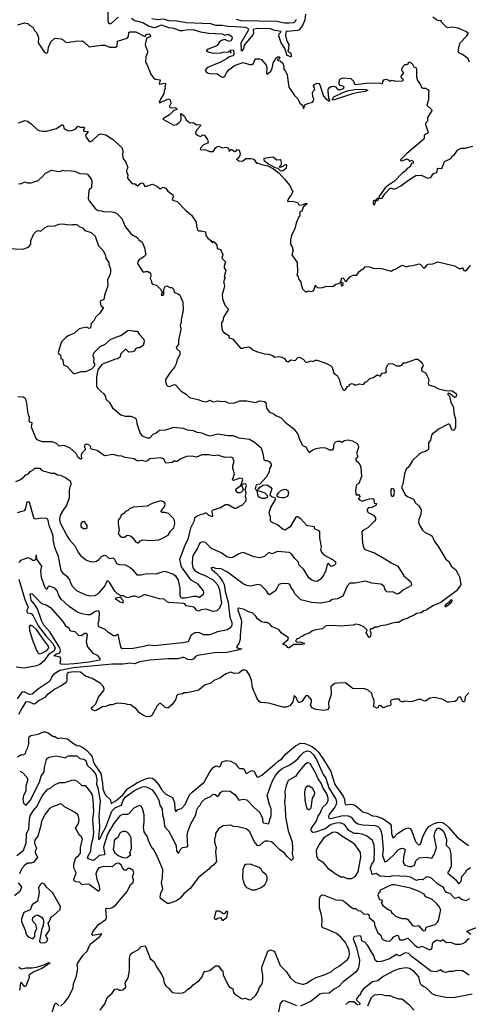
# Model space of a CAD drawing. Extents: x 1468344 to 1613994, y 525695 to 643861.
# Tile 16 of 256: x 1503945 to 1509042, y 570002 to 581197. Entities that reach past the tile are written whole.
import ezdxf

# ---------------------------------------------------------------- set-up
doc = ezdxf.new("R2010")
doc.units = 0

msp = doc.modelspace()

# ---------------------------------------------------------------- linework, layer by layer
at = {"layer": '0CON10XD'}
for points in [[(1504946, 581304), (1504948, 581185), (1504955, 581161), (1504965, 581154), (1504985, 581156), (1505063, 581225)], [(1507192, 581262), (1507184, 581195), (1507160, 581130), (1507119, 581081), (1507105, 581075), (1506985, 581065), (1506975, 581063), (1506970, 581055), (1506966, 581016), (1506982, 580952), (1507002, 580915), (1507000, 580865), (1506991, 580841), (1507024, 580815), (1507030, 580785), (1507030, 580775), (1507025, 580774), (1506985, 580790), (1506958, 580868), (1506915, 580934), (1506889, 581015), (1506893, 581037), (1506912, 581055), (1506914, 581065), (1506845, 581076), (1506795, 581093), (1506645, 581096), (1506597, 581085), (1506602, 581045), (1506595, 581025), (1506495, 580908), (1506488, 580865), (1506465, 580839), (1506463, 580935), (1506550, 581085), (1506545, 581095), (1506515, 581109), (1506395, 581116)], [(1503925, 581138), (1504000, 581160), (1504037, 581155), (1504061, 581131), (1504095, 581113), (1504114, 581075), (1504135, 581052), (1504158, 580995), (1504156, 580935), (1504223, 580833), (1504245, 580816), (1504263, 580825), (1504274, 580885), (1504298, 580945), (1504345, 580986), (1504415, 580981), (1504443, 580965), (1504458, 580948), (1504485, 580937), (1504602, 580958), (1504635, 580953), (1504655, 580958), (1504675, 580947), (1504735, 580889), (1504875, 580909), (1504916, 580906), (1504965, 580886), (1505034, 580886), (1505052, 580898), (1505057, 580953), (1505165, 580986), (1505181, 581005), (1505185, 581050), (1505195, 581059), (1505265, 581059), (1505365, 581008), (1505388, 581032), (1505415, 581036), (1505429, 581025), (1505431, 581015), (1505425, 581001), (1505398, 580992), (1505387, 580983), (1505371, 580915), (1505374, 580895), (1505399, 580845), (1505397, 580823), (1505377, 580775), (1505374, 580716), (1505391, 580691), (1505435, 580579), (1505465, 580538), (1505485, 580520), (1505540, 580515), (1505528, 580465), (1505595, 580476), (1505604, 580465), (1505593, 580443), (1505598, 580415), (1505587, 580385), (1505584, 580355), (1505543, 580295), (1505530, 580255), (1505545, 580257), (1505615, 580291), (1505635, 580296), (1505650, 580290), (1505659, 580275), (1505663, 580245), (1505648, 580215), (1505649, 580199), (1505655, 580194), (1505715, 580199), (1505728, 580188), (1505731, 580175), (1505696, 580164), (1505647, 580117), (1505581, 580079), (1505572, 580065), (1505695, 579999), (1505726, 580004), (1505755, 580025), (1505771, 580045), (1505779, 580065), (1505775, 580129), (1505819, 580099), (1505838, 580058), (1505875, 580028), (1505885, 580023), (1505915, 580030), (1505955, 580002), (1505996, 580006), (1506000, 579995), (1505996, 579985), (1505961, 579949), (1505942, 579915), (1505943, 579903), (1505964, 579884), (1505995, 579868), (1506031, 579889), (1506045, 579886), (1506079, 579835), (1506086, 579805), (1506078, 579792), (1506035, 579774), (1505998, 579735), (1505995, 579720), (1506055, 579719), (1506105, 579698), (1506135, 579698), (1506145, 579700), (1506174, 579746), (1506185, 579753), (1506208, 579758), (1506245, 579740), (1506289, 579749), (1506309, 579739), (1506320, 579725), (1506325, 579700), (1506348, 579722), (1506355, 579722), (1506385, 579698), (1506399, 579701), (1506415, 579722), (1506440, 579715), (1506451, 579675), (1506447, 579653), (1506428, 579622), (1506410, 579615), (1506435, 579592), (1506475, 579588), (1506515, 579620), (1506575, 579620), (1506605, 579610), (1506635, 579566), (1506655, 579568), (1506692, 579552), (1506765, 579535), (1506830, 579500), (1506892, 579452), (1506959, 579379), (1507009, 579315), (1507048, 579245), (1507035, 579211), (1506998, 579165), (1506988, 579135), (1506991, 579131), (1507045, 579134), (1507107, 579117), (1507110, 579105), (1507125, 579090), (1507165, 579096), (1507195, 579113), (1507212, 579105), (1507166, 579064), (1507150, 579020), (1507129, 579011), (1507128, 578965), (1507118, 578955), (1507090, 578895), (1507072, 578825), (1507034, 578745), (1507023, 578695), (1507023, 578645), (1507042, 578615), (1507052, 578575), (1507038, 578525), (1507097, 578437), (1507100, 578325), (1507093, 578295), (1507108, 578275), (1507118, 578245), (1507138, 578218), (1507142, 578185), (1507159, 578139), (1507192, 578105), (1507205, 578102), (1507225, 578114), (1507265, 578108), (1507286, 578124), (1507305, 578180), (1507310, 578165), (1507335, 578150), (1507385, 578154), (1507435, 578167), (1507503, 578163), (1507535, 578192), (1507555, 578193), (1507590, 578210), (1507596, 578176), (1507605, 578171), (1507615, 578174), (1507621, 578185), (1507619, 578199), (1507605, 578210), (1507590, 578210), (1507605, 578257), (1507615, 578262), (1507625, 578258), (1507639, 578229), (1507655, 578221), (1507696, 578274), (1507735, 578292), (1507775, 578292), (1507800, 578330), (1507832, 578358), (1507848, 578362), (1507875, 578390), (1507915, 578388), (1507975, 578368), (1508025, 578373), (1508055, 578370), (1508165, 578340), (1508195, 578357), (1508215, 578360), (1508248, 578385), (1508295, 578407), (1508335, 578387), (1508375, 578400), (1508408, 578402), (1508485, 578420), (1508498, 578415), (1508535, 578371), (1508548, 578375), (1508575, 578410), (1508591, 578419), (1508640, 578420), (1508696, 578446), (1508745, 578433), (1508885, 578398), (1508938, 578368), (1508965, 578370), (1508975, 578380), (1508992, 578345), (1509005, 578342), (1509025, 578353), (1509065, 578402)], [(1505215, 581214), (1505249, 581189), (1505289, 581179), (1505345, 581165), (1505409, 581129), (1505465, 581109), (1505495, 581113), (1505555, 581139), (1505635, 581110), (1505695, 581100), (1505765, 581076), (1505795, 581074), (1505835, 581083), (1505915, 581086), (1506000, 581060), (1506095, 581045), (1506245, 581037), (1506275, 581023), (1506315, 581032), (1506356, 581005), (1506360, 580985), (1506345, 580958), (1506325, 580951), (1506275, 580973), (1506239, 580961), (1506214, 580945), (1506188, 580905), (1506174, 580895), (1506085, 580864), (1506062, 580845), (1506085, 580831), (1506145, 580816), (1506235, 580821), (1506255, 580828), (1506318, 580832), (1506325, 580840), (1506345, 580820), (1506350, 580825), (1506340, 580830), (1506340, 580855), (1506375, 580850), (1506377, 580805), (1506365, 580786), (1506326, 580774), (1506303, 580755), (1506226, 580715), (1506077, 580653), (1506054, 580625), (1506062, 580605), (1506085, 580591), (1506127, 580583), (1506185, 580585), (1506237, 580547), (1506255, 580545), (1506275, 580555), (1506296, 580595), (1506325, 580632), (1506395, 580682), (1506485, 580710), (1506555, 580688), (1506582, 580688), (1506600, 580700), (1506615, 580741), (1506625, 580751), (1506664, 580754), (1506692, 580745), (1506745, 580680), (1506754, 580655), (1506750, 580585), (1506755, 580578), (1506799, 580611), (1506814, 580645), (1506820, 580680)], [(1506395, 581116), (1506315, 581119), (1506245, 581131), (1506175, 581132), (1506115, 581152), (1505835, 581160), (1505735, 581180), (1505645, 581186), (1505575, 581202), (1505515, 581197), (1505445, 581206)], [(1506405, 581203), (1506459, 581189), (1506865, 581182), (1506955, 581161), (1507008, 581162), (1507065, 581167), (1507076, 581175), (1507091, 581205)], [(1509054, 580715), (1509041, 580751), (1508975, 580803), (1508935, 580821), (1508926, 580835), (1508937, 580895), (1508951, 580935), (1509026, 581015), (1509042, 581035), (1509041, 581045), (1509012, 581065), (1508925, 581100), (1508855, 581113), (1508815, 581106), (1508795, 581113), (1508730, 581175), (1508737, 581187), (1508706, 581184), (1508679, 581195), (1508638, 581225)], [(1506820, 580680), (1506825, 580708), (1506848, 580742), (1506850, 580755), (1506873, 580777), (1506898, 580775), (1506898, 580752), (1506870, 580745), (1506880, 580735), (1506905, 580728), (1506934, 580704), (1506946, 580665), (1506947, 580635), (1506965, 580614), (1506985, 580572), (1507002, 580432), (1507067, 580337), (1507105, 580296), (1507128, 580248), (1507157, 580225), (1507165, 580193), (1507175, 580190), (1507185, 580228), (1507220, 580245), (1507272, 580258), (1507284, 580275), (1507286, 580295), (1507274, 580325), (1507271, 580365), (1507279, 580385), (1507300, 580405), (1507283, 580445), (1507298, 580465), (1507325, 580476), (1507345, 580472), (1507356, 580456), (1507398, 580328), (1507425, 580296), (1507465, 580270), (1507470, 580285), (1507456, 580305), (1507448, 580385), (1507451, 580405), (1507464, 580426), (1507485, 580437), (1507515, 580440), (1507533, 580433), (1507560, 580405), (1507595, 580404), (1507625, 580414), (1507633, 580425), (1507628, 580438), (1507600, 580445), (1507585, 580450), (1507576, 580465), (1507578, 580512), (1507595, 580530), (1507625, 580538), (1507708, 580528), (1507738, 580498), (1507748, 580465), (1507755, 580460), (1507915, 580480), (1508044, 580474), (1508065, 580468), (1508072, 580475), (1508072, 580495), (1508082, 580515), (1508105, 580520), (1508130, 580515), (1508155, 580500), (1508175, 580509), (1508215, 580498), (1508295, 580504), (1508307, 580515), (1508284, 580534), (1508280, 580555), (1508308, 580595), (1508290, 580615), (1508288, 580635), (1508302, 580668), (1508322, 580688), (1508345, 580688), (1508360, 580695), (1508365, 580720), (1508385, 580712), (1508405, 580698), (1508422, 580662), (1508445, 580652), (1508455, 580638), (1508453, 580547), (1508464, 580505), (1508498, 580458), (1508512, 580425), (1508525, 580418), (1508555, 580418), (1508584, 580404), (1508594, 580385), (1508588, 580345), (1508591, 580285), (1508571, 580225), (1508622, 580175), (1508626, 580165), (1508578, 580085), (1508580, 580045), (1508560, 580025), (1508554, 580005), (1508586, 579916), (1508575, 579902), (1508540, 579885), (1508540, 579855), (1508531, 579835), (1508345, 579675), (1508272, 579605), (1508270, 579595), (1508286, 579594), (1508346, 579616), (1508370, 579600), (1508375, 579590), (1508388, 579592), (1508395, 579600), (1508405, 579598), (1508417, 579585), (1508418, 579565), (1508398, 579562), (1508382, 579525), (1508346, 579504), (1508325, 579476), (1508294, 579456), (1508205, 579361), (1508135, 579316), (1508099, 579285), (1508034, 579196), (1508025, 579168), (1508005, 579164), (1507987, 579143), (1507975, 579142), (1507960, 579130), (1507962, 579102), (1507975, 579092), (1507993, 579137), (1508015, 579141), (1508026, 579164), (1508065, 579169), (1508094, 579216), (1508155, 579280), (1508167, 579283), (1508205, 579270), (1508275, 579308), (1508351, 579365), (1508445, 579424), (1508505, 579431), (1508584, 579394), (1508618, 579402), (1508644, 579446), (1508688, 579465), (1508691, 579505), (1508705, 579511), (1508735, 579507), (1508745, 579512), (1508771, 579585), (1508842, 579618), (1508860, 579645), (1508886, 579664), (1508923, 579717), (1508962, 579738), (1509005, 579735), (1509095, 579761)], [(1507505, 580284), (1507500, 580285), (1507500, 580295), (1507515, 580319), (1507615, 580371), (1507685, 580394), (1507775, 580408), (1507875, 580405), (1507900, 580395), (1507875, 580381), (1507795, 580371), (1507725, 580353), (1507505, 580284)], [(1503932, 580025), (1504005, 580051), (1504032, 580045), (1504077, 580015), (1504145, 579949), (1504165, 579939), (1504205, 579931), (1504249, 579931), (1504365, 579961), (1504425, 580003), (1504435, 580003), (1504443, 579995), (1504448, 579965), (1504474, 579944), (1504505, 579934), (1504535, 579936), (1504578, 579952), (1504604, 579986), (1504635, 579976), (1504675, 579977), (1504680, 579965), (1504669, 579945), (1504669, 579929), (1504722, 579925), (1504694, 579885), (1504702, 579862), (1504735, 579812), (1504755, 579814), (1504775, 579827), (1504845, 579891), (1504865, 579901), (1504887, 579897), (1504925, 579887), (1505000, 579840), (1505106, 579745), (1505116, 579705), (1505114, 579656), (1505122, 579615), (1505146, 579585), (1505173, 579517), (1505160, 579485), (1505164, 579454), (1505173, 579435), (1505171, 579395), (1505215, 579343), (1505235, 579333), (1505250, 579335), (1505285, 579310), (1505314, 579336), (1505335, 579343), (1505352, 579335), (1505364, 579304), (1505385, 579304), (1505453, 579327), (1505504, 579304), (1505540, 579275), (1505575, 579292), (1505605, 579282), (1505628, 579248), (1505686, 579206), (1505688, 579185), (1505679, 579155), (1505684, 579144), (1505735, 579130), (1505830, 579030), (1505897, 578975), (1505949, 578895), (1505953, 578853), (1505967, 578805), (1505980, 578795), (1505995, 578796)], [(1506925, 579478), (1506935, 579482), (1506975, 579513), (1506981, 579535), (1506975, 579546), (1506965, 579548), (1506915, 579522), (1506895, 579520), (1506892, 579525), (1506918, 579552), (1506921, 579565), (1506917, 579595), (1506906, 579605), (1506865, 579602), (1506823, 579633), (1506720, 579620), (1506717, 579605), (1506721, 579595), (1506775, 579556), (1506845, 579517), (1506878, 579508), (1506905, 579483), (1506925, 579478)], [(1503932, 579332), (1503964, 579336), (1504005, 579354), (1504035, 579343), (1504075, 579344), (1504155, 579370), (1504205, 579414), (1504238, 579452), (1504305, 579486), (1504385, 579471), (1504414, 579476), (1504435, 579488), (1504455, 579480), (1504495, 579484), (1504566, 579476), (1504627, 579447), (1504704, 579446), (1504715, 579440), (1504756, 579386), (1504764, 579365), (1504760, 579285), (1504736, 579264), (1504730, 579250), (1504724, 579165), (1504735, 579139), (1504801, 579051), (1504835, 579028), (1504875, 579025), (1504905, 579014), (1504978, 579018), (1505015, 579010), (1505045, 578996), (1505107, 578937), (1505144, 578845), (1505205, 578771), (1505234, 578744), (1505264, 578734), (1505291, 578711), (1505298, 578695), (1505335, 578667), (1505362, 578602), (1505377, 578525), (1505358, 578505), (1505298, 578465), (1505286, 578445), (1505283, 578425), (1505335, 578341), (1505355, 578327), (1505376, 578336), (1505406, 578336), (1505430, 578315), (1505436, 578285), (1505428, 578255), (1505443, 578225), (1505444, 578205), (1505455, 578191), (1505498, 578178), (1505548, 578128), (1505562, 578095), (1505552, 578062), (1505575, 578064), (1505583, 578075), (1505583, 578135), (1505597, 578163), (1505615, 578170), (1505654, 578154), (1505675, 578153), (1505693, 578135), (1505705, 578097), (1505745, 578080), (1505763, 578065), (1505797, 577985), (1505801, 577895), (1505779, 577785), (1505779, 577755), (1505769, 577725), (1505776, 577675), (1505750, 577555), (1505749, 577505), (1505724, 577475), (1505729, 577455), (1505764, 577425), (1505766, 577386), (1505734, 577335), (1505724, 577285), (1505704, 577246), (1505653, 577185), (1505603, 577105), (1505600, 577085), (1505612, 577045), (1505629, 577029), (1505647, 577027), (1505705, 577050), (1505715, 577047), (1505779, 576975), (1505838, 576938), (1505875, 576900), (1505985, 576874), (1506019, 576859), (1506066, 576854), (1506105, 576870), (1506142, 576852), (1506197, 576863), (1506235, 576856), (1506275, 576859), (1506315, 576840), (1506375, 576838), (1506445, 576862), (1506525, 576862), (1506625, 576846), (1506675, 576862), (1506725, 576856), (1506740, 576845), (1506744, 576805), (1506754, 576775), (1506780, 576740), (1506835, 576714), (1506856, 576696), (1506915, 576670), (1506960, 576620), (1507061, 576545), (1507104, 576485), (1507120, 576435), (1507155, 576362), (1507165, 576352), (1507195, 576342), (1507223, 576293), (1507235, 576277), (1507274, 576305), (1507315, 576323), (1507375, 576333), (1507418, 576328), (1507465, 576308), (1507502, 576308), (1507513, 576325), (1507514, 576365), (1507524, 576385), (1507535, 576399), (1507555, 576406), (1507585, 576404), (1507605, 576392), (1507635, 576414), (1507675, 576421), (1507725, 576409), (1507779, 576379), (1507792, 576355), (1507793, 576335), (1507770, 576265), (1507788, 576235), (1507762, 576195), (1507767, 576185), (1507799, 576159), (1507812, 576132), (1507820, 576105), (1507827, 576005), (1507798, 575925), (1507772, 575908), (1507767, 575895), (1507760, 575845), (1507764, 575806), (1507775, 575788), (1507785, 575800), (1507795, 575798), (1507809, 575775), (1507805, 575762), (1507790, 575755), (1507808, 575738), (1507835, 575724), (1507915, 575751), (1507953, 575753), (1507970, 575745), (1507972, 575702), (1508000, 575695), (1507990, 575675), (1507945, 575651), (1507911, 575649), (1507900, 575640), (1507890, 575620), (1507903, 575593), (1507949, 575571), (1507965, 575563), (1507988, 575535), (1507986, 575514), (1507978, 575495), (1507899, 575420), (1507845, 575390), (1507834, 575375), (1507840, 575245), (1507855, 575190), (1507865, 575174), (1507975, 575136), (1508095, 575069), (1508165, 575021), (1508242, 574985), (1508309, 574875), (1508388, 574805), (1508396, 574774), (1508390, 574760), (1508305, 574716), (1508255, 574672), (1508235, 574666), (1508185, 574691), (1508135, 574688), (1508115, 574694), (1508095, 574722), (1508087, 574755), (1508049, 574779), (1507945, 574791), (1507874, 574814), (1507755, 574791), (1507695, 574791), (1507664, 574756), (1507617, 574643), (1507555, 574611), (1507495, 574606), (1507465, 574583), (1507365, 574565), (1507262, 574572), (1507141, 574601), (1507070, 574670), (1507052, 574712), (1507032, 574735), (1507016, 574775), (1507000, 574785), (1506925, 574788), (1506888, 574775), (1506855, 574709), (1506785, 574657), (1506770, 574665), (1506750, 574705), (1506685, 574769), (1506655, 574776), (1506565, 574757), (1506525, 574766), (1506485, 574784), (1506397, 574847), (1506306, 574915), (1506235, 574954), (1506175, 574959), (1506145, 574970), (1506122, 574965), (1506129, 574945), (1506182, 574902), (1506215, 574864), (1506249, 574815), (1506267, 574775), (1506279, 574695), (1506314, 574575), (1506334, 574404), (1506356, 574345), (1506357, 574315), (1506344, 574286), (1506305, 574261), (1506192, 574238), (1506105, 574205), (1506035, 574202), (1505979, 574229), (1505935, 574226), (1505889, 574195), (1505858, 574125), (1505795, 574112), (1505475, 574080), (1505405, 574084), (1505355, 574069), (1505235, 574049), (1505108, 574045), (1505095, 574068), (1505065, 574207), (1505055, 574208), (1505035, 574192), (1505012, 574192), (1504956, 574226), (1504915, 574265), (1504845, 574296), (1504837, 574325), (1504848, 574375), (1504851, 574455), (1504845, 574472), (1504835, 574475), (1504805, 574467), (1504745, 574431), (1504715, 574431), (1504652, 574442), (1504595, 574465), (1504506, 574526), (1504417, 574607), (1504391, 574651), (1504369, 574705), (1504345, 574732), (1504284, 574756), (1504269, 574751), (1504255, 574720), (1504235, 574738), (1504191, 574855), (1504184, 574936), (1504198, 574985), (1504138, 575065), (1504135, 575110), (1504130, 575105), (1504130, 575065), (1504115, 575050), (1504095, 575049), (1504062, 575072), (1504037, 575077), (1503955, 575050), (1503937, 575025)], [(1503805, 578596), (1503982, 578588), (1504045, 578611), (1504071, 578645), (1504070, 578685), (1504105, 578762), (1504135, 578792), (1504155, 578802), (1504187, 578793), (1504225, 578832), (1504265, 578850), (1504345, 578854), (1504395, 578871), (1504436, 578876), (1504505, 578864), (1504545, 578868), (1504585, 578870), (1504602, 578865), (1504622, 578845), (1504659, 578829), (1504685, 578802), (1504758, 578778), (1504804, 578735), (1504841, 578625), (1504893, 578573), (1504921, 578515), (1504924, 578485), (1504958, 578438), (1504959, 578415), (1504976, 578365), (1504977, 578333), (1504974, 578305), (1504942, 578238), (1504948, 578172), (1504907, 578065), (1504905, 578030), (1504896, 578014), (1504865, 577999), (1504859, 577985), (1504868, 577945), (1504898, 577925), (1504852, 577855), (1504811, 577819), (1504788, 577772), (1504756, 577745), (1504751, 577695), (1504735, 577686), (1504705, 577703), (1504619, 577681), (1504566, 577634), (1504495, 577603), (1504468, 577585), (1504420, 577535), (1504409, 577499), (1504383, 577415), (1504390, 577395), (1504410, 577385), (1504412, 577342), (1504428, 577338), (1504437, 577327), (1504442, 577275), (1504486, 577256), (1504545, 577187), (1504565, 577173), (1504576, 577174), (1504644, 577196), (1504695, 577197), (1504763, 577227), (1504798, 577265), (1504798, 577285), (1504788, 577305), (1504790, 577345), (1504781, 577375), (1504782, 577395), (1504791, 577415), (1504859, 577481), (1504915, 577509), (1504980, 577565), (1505035, 577584), (1505055, 577597), (1505095, 577607), (1505175, 577664), (1505195, 577667), (1505245, 577656), (1505275, 577657), (1505285, 577652), (1505302, 577622), (1505356, 577565), (1505358, 577535), (1505346, 577494), (1505305, 577468), (1505284, 577466), (1505265, 577458), (1505245, 577428), (1505225, 577420), (1505185, 577419), (1505155, 577447), (1505145, 577447), (1505090, 577395), (1505087, 577365), (1505080, 577355), (1505055, 577341), (1505029, 577339), (1504948, 577302), (1504900, 577290), (1504876, 577274), (1504832, 577218), (1504816, 577135), (1504818, 577025), (1504832, 577005), (1504902, 576945), (1504919, 576915), (1504925, 576884), (1504960, 576850), (1504998, 576785), (1505094, 576704), (1505145, 576691), (1505208, 576688), (1505262, 576665), (1505272, 576645), (1505276, 576605), (1505312, 576492), (1505336, 576466), (1505392, 576442), (1505425, 576444), (1505463, 576485), (1505495, 576499), (1505535, 576531), (1505605, 576534), (1505695, 576564), (1505802, 576552), (1505846, 576536), (1505915, 576528), (1505956, 576506), (1506015, 576501), (1506065, 576478), (1506105, 576467), (1506195, 576488), (1506315, 576471), (1506365, 576469), (1506435, 576445), (1506557, 576427), (1506614, 576394), (1506688, 576328), (1506707, 576265), (1506717, 576195), (1506729, 576185), (1506755, 576185), (1506781, 576175), (1506804, 576145), (1506801, 576125), (1506784, 576095), (1506779, 576055), (1506745, 575995), (1506672, 575918), (1506630, 575910), (1506620, 575865), (1506635, 575850), (1506645, 575850), (1506675, 575882), (1506712, 575905), (1506757, 575907), (1506795, 575883), (1506810, 575865), (1506788, 575795), (1506814, 575774), (1506843, 575763), (1506849, 575741), (1506795, 575652), (1506774, 575585), (1506789, 575549), (1506792, 575505), (1506799, 575495), (1506819, 575479), (1506875, 575456), (1506937, 575405), (1506956, 575396), (1507025, 575440), (1507085, 575542), (1507095, 575550), (1507105, 575549), (1507135, 575527), (1507205, 575452), (1507290, 575435), (1507292, 575412), (1507339, 575389), (1507351, 575375), (1507351, 575305), (1507371, 575205), (1507362, 575175), (1507374, 575145), (1507401, 575111), (1507508, 575055), (1507534, 575034), (1507533, 575005), (1507522, 574995), (1507485, 574981), (1507468, 574995), (1507455, 575020), (1507438, 575002), (1507424, 574935), (1507400, 574885), (1507362, 574835), (1507325, 574809), (1507293, 574813), (1507265, 574823), (1507235, 574847), (1507168, 574948), (1507122, 574995), (1507108, 575035), (1507071, 575071), (1507034, 575124), (1507005, 575141), (1506875, 575149), (1506815, 575124), (1506775, 575140), (1506727, 575093), (1506675, 575079), (1506605, 575090), (1506496, 575136), (1506475, 575138), (1506439, 575125), (1506367, 575083), (1506335, 575079), (1506299, 575089), (1506235, 575135), (1506125, 575185), (1506055, 575253), (1506025, 575259), (1506005, 575254), (1505989, 575241), (1505965, 575189), (1505918, 575115), (1505908, 575082), (1505903, 575015), (1505914, 574965), (1505933, 574935), (1505983, 574903), (1506048, 574878), (1506145, 574830), (1506185, 574785), (1506201, 574755), (1506215, 574714), (1506239, 574565), (1506214, 574505), (1506186, 574475), (1506145, 574469), (1506065, 574494), (1506005, 574488), (1505975, 574471), (1505955, 574485), (1505928, 574518), (1505835, 574532), (1505820, 574555), (1505809, 574559), (1505640, 574570), (1505619, 574579), (1505585, 574608), (1505535, 574611), (1505375, 574659), (1505355, 574659), (1505321, 574641), (1505295, 574628), (1505255, 574644), (1505235, 574643), (1505175, 574623), (1505150, 574630), (1505125, 574647), (1505098, 574648), (1505055, 574671), (1505025, 574698), (1504968, 574795), (1504945, 574818), (1504935, 574815), (1504911, 574759), (1504842, 574678), (1504825, 574660), (1504795, 574646), (1504745, 574644), (1504695, 574654), (1504595, 574702), (1504549, 574749), (1504525, 574790), (1504515, 574827), (1504496, 574855), (1504444, 574895), (1504417, 574935), (1504385, 575095), (1504347, 575185), (1504324, 575285), (1504325, 575325), (1504307, 575383), (1504285, 575435), (1504265, 575517), (1504245, 575525), (1504185, 575529), (1504128, 575518), (1504115, 575522), (1504105, 575534), (1504055, 575712), (1504025, 575710), (1504007, 575633), (1503996, 575614), (1503982, 575608), (1503915, 575590)], [(1505995, 578796), (1506008, 578798), (1506056, 578786), (1506060, 578745), (1506083, 578715), (1506118, 578688), (1506130, 578665), (1506140, 578665), (1506145, 578678), (1506165, 578662), (1506185, 578632), (1506190, 578595), (1506228, 578585), (1506254, 578526), (1506242, 578485), (1506283, 578445), (1506267, 578395), (1506270, 578375), (1506287, 578345), (1506270, 578275), (1506278, 578265), (1506260, 578215), (1506270, 578195), (1506271, 578165), (1506247, 578073), (1506248, 578025), (1506275, 577950), (1506318, 577905), (1506260, 577815), (1506253, 577775), (1506238, 577752), (1506236, 577716), (1506247, 577665), (1506265, 577642), (1506320, 577605), (1506320, 577585), (1506367, 577565), (1506455, 577463), (1506479, 577461), (1506495, 577472), (1506549, 577479), (1506565, 577472), (1506595, 577443), (1506635, 577424), (1506725, 577398), (1506770, 577395), (1506819, 577379), (1506845, 577360), (1506885, 577368), (1506922, 577362), (1506952, 577345), (1506974, 577314), (1506995, 577306), (1507025, 577330), (1507075, 577322), (1507105, 577357), (1507125, 577362), (1507165, 577338), (1507198, 577298), (1507255, 577318), (1507275, 577310), (1507305, 577328), (1507325, 577328), (1507430, 577290), (1507476, 577266), (1507496, 577246), (1507515, 577180), (1507555, 577148), (1507575, 577110), (1507592, 577042), (1507616, 576996), (1507635, 576983), (1507652, 576995), (1507670, 577025), (1507690, 577035), (1507690, 577045), (1507700, 577055), (1507715, 577062), (1507743, 577053), (1507755, 577042), (1507805, 577058), (1507845, 577048), (1507856, 577054), (1507875, 577080), (1507885, 577080), (1507923, 577117), (1507965, 577130), (1508005, 577158), (1508040, 577145), (1508065, 577180), (1508095, 577183), (1508112, 577195), (1508108, 577215), (1508112, 577245), (1508127, 577273), (1508143, 577287), (1508185, 577283), (1508225, 577260), (1508265, 577261), (1508285, 577270), (1508305, 577296), (1508330, 577295), (1508445, 577337), (1508465, 577336), (1508485, 577326), (1508515, 577298), (1508529, 577269), (1508527, 577255), (1508510, 577235), (1508510, 577205), (1508555, 577181), (1508586, 577125), (1508592, 577095), (1508587, 577065), (1508590, 577045), (1508655, 577026), (1508702, 577002), (1508785, 576980), (1508825, 576976), (1508855, 576981), (1508895, 576952), (1508907, 576935), (1508905, 576917), (1508895, 576902), (1508885, 576902), (1508835, 576942), (1508815, 576950), (1508810, 576945), (1508810, 576935), (1508827, 576917), (1508843, 576845), (1508873, 576793), (1508876, 576724), (1508897, 576657), (1508895, 576565), (1508885, 576536), (1508875, 576528), (1508855, 576536), (1508835, 576588), (1508825, 576600), (1508815, 576600), (1508705, 576540), (1508655, 576500), (1508640, 576495), (1508622, 576475), (1508612, 576418), (1508590, 576385), (1508588, 576315), (1508578, 576302), (1508555, 576286), (1508515, 576276), (1508479, 576255), (1508407, 576185), (1508365, 576112), (1508337, 576085), (1508316, 576035), (1508298, 575915), (1508286, 575894), (1508285, 575875), (1508323, 575795), (1508352, 575775), (1508420, 575745), (1508443, 575703), (1508480, 575670), (1508508, 575625), (1508503, 575575), (1508480, 575515), (1508477, 575485), (1508480, 575465), (1508520, 575395), (1508555, 575362), (1508603, 575343), (1508630, 575325), (1508656, 575266), (1508697, 575215), (1508785, 575062), (1508823, 575033), (1508848, 574985), (1508898, 574945), (1508932, 574885), (1508943, 574863), (1508956, 574776), (1508954, 574765), (1508923, 574727), (1508908, 574705), (1508729, 574571), (1508648, 574535), (1508565, 574485), (1508535, 574476), (1508505, 574453), (1508455, 574445), (1508425, 574425), (1508374, 574406), (1508351, 574389), (1508304, 574376), (1508248, 574342), (1508215, 574343), (1508165, 574334), (1508105, 574312), (1508044, 574306), (1508005, 574290), (1507981, 574289), (1507955, 574272), (1507929, 574271), (1507923, 574255), (1507936, 574225), (1507929, 574185), (1507916, 574174), (1507882, 574225), (1507893, 574255), (1507854, 574294), (1507806, 574316), (1507765, 574323), (1507735, 574312), (1507585, 574300), (1507515, 574311), (1507436, 574306), (1507415, 574302), (1507385, 574272), (1507305, 574262), (1507264, 574246), (1507242, 574225), (1507182, 574205), (1507165, 574190), (1507130, 574175), (1507118, 574162), (1507092, 574158), (1507090, 574145), (1507080, 574135), (1507095, 574120), (1507135, 574122), (1507180, 574105), (1507156, 574094), (1507058, 574092), (1507005, 574054), (1506995, 574056), (1506971, 574081), (1506938, 574095), (1506938, 574105), (1506993, 574145), (1506998, 574168), (1506917, 574227), (1506890, 574265), (1506815, 574294), (1506791, 574321), (1506755, 574344), (1506725, 574342), (1506691, 574351), (1506646, 574386), (1506628, 574415), (1506595, 574448), (1506545, 574464), (1506495, 574491), (1506434, 574506), (1506422, 574498), (1506422, 574485), (1506459, 574389), (1506465, 574355), (1506449, 574191), (1506450, 574155), (1506436, 574104), (1506410, 574065), (1506416, 574056), (1506470, 574045), (1506405, 574025), (1506297, 574003), (1506155, 573999), (1505965, 573967), (1505940, 573955), (1505920, 573925), (1505895, 573920), (1505855, 573922), (1505815, 573944), (1505795, 573947), (1505745, 573929), (1505632, 573932), (1505425, 573915), (1505305, 573895), (1505255, 573872), (1505205, 573881), (1505115, 573870), (1504998, 573868), (1504552, 573828), (1504402, 573798), (1504334, 573755), (1504311, 573729), (1504290, 573685), (1504273, 573665), (1504160, 573590), (1504085, 573530), (1504055, 573525), (1503995, 573556), (1503970, 573550), (1503916, 573475)], [(1503902, 575948), (1503945, 575965), (1503987, 575993), (1504015, 576022), (1504045, 576032), (1504065, 576062), (1504105, 576082), (1504115, 576100), (1504175, 576100), (1504195, 576072), (1504305, 576040), (1504345, 576040), (1504375, 576024), (1504405, 576020), (1504465, 575993), (1504517, 575955), (1504529, 575915), (1504514, 575885), (1504506, 575845), (1504509, 575765), (1504504, 575745), (1504474, 575665), (1504442, 575628), (1504405, 575565), (1504396, 575514), (1504406, 575475), (1504485, 575326), (1504511, 575285), (1504572, 575215), (1504605, 575146), (1504636, 575106), (1504674, 575074), (1504703, 575053), (1504745, 575038), (1504785, 575034), (1504819, 575041), (1504845, 575058), (1504874, 575095), (1504905, 575109), (1504924, 575104), (1504962, 575072), (1505007, 575077), (1505024, 575064), (1505045, 575014), (1505075, 575002), (1505145, 574999), (1505195, 574974), (1505226, 574946), (1505275, 574884), (1505325, 574886), (1505385, 574899), (1505495, 574897), (1505586, 574926), (1505605, 574924), (1505692, 574892), (1505714, 574874), (1505746, 574825), (1505764, 574734), (1505766, 574655), (1505773, 574633), (1505787, 574625), (1505825, 574624), (1505925, 574644), (1505952, 574642), (1505975, 574630), (1505988, 574632), (1506032, 574665), (1506039, 574685), (1506034, 574704), (1505971, 574781), (1505895, 574825), (1505850, 574880), (1505785, 574975), (1505766, 575064), (1505826, 575224), (1505861, 575295), (1505893, 575427), (1505931, 575505), (1505934, 575536), (1505956, 575554), (1506005, 575574), (1506035, 575578), (1506055, 575590), (1506065, 575590), (1506092, 575562), (1506135, 575548), (1506140, 575555), (1506131, 575605), (1506135, 575620), (1506225, 575651), (1506285, 575686), (1506315, 575686), (1506385, 575643), (1506405, 575642), (1506436, 575664), (1506475, 575680), (1506517, 575725), (1506520, 575745), (1506511, 575785), (1506517, 575815), (1506506, 575855), (1506522, 575902), (1506516, 575916), (1506505, 575920), (1506483, 575917), (1506472, 575908), (1506470, 575895), (1506484, 575855), (1506478, 575835), (1506466, 575824), (1506445, 575817), (1506425, 575819), (1506400, 575845), (1506403, 575865), (1506458, 575902), (1506479, 575965), (1506475, 575976), (1506445, 575986), (1506385, 575960), (1506375, 575958), (1506363, 575965), (1506387, 576035), (1506366, 576096), (1506365, 576130), (1506382, 576175), (1506365, 576216), (1506345, 576224), (1506275, 576221), (1506195, 576246), (1506155, 576240), (1506095, 576250), (1506015, 576249), (1505955, 576222), (1505904, 576234), (1505839, 576231), (1505768, 576202), (1505735, 576174), (1505720, 576175), (1505705, 576180), (1505676, 576164), (1505607, 576157), (1505582, 576205), (1505545, 576214), (1505425, 576205), (1505399, 576181), (1505377, 576173), (1505326, 576184), (1505285, 576178), (1505245, 576203), (1505145, 576220), (1505105, 576234), (1505055, 576237), (1505012, 576252), (1504907, 576237), (1504825, 576300), (1504760, 576315), (1504750, 576325), (1504752, 576342), (1504743, 576353), (1504730, 576365), (1504705, 576372), (1504695, 576370), (1504682, 576355), (1504680, 576335), (1504688, 576325), (1504688, 576305), (1504651, 576269), (1504644, 576245), (1504646, 576205), (1504635, 576200), (1504611, 576221), (1504585, 576264), (1504515, 576328), (1504445, 576357), (1504395, 576348), (1504365, 576378), (1504315, 576396), (1504205, 576399), (1504142, 576422), (1504127, 576445), (1504081, 576565), (1504087, 576615), (1504065, 576623), (1504054, 576635), (1504056, 576675), (1504041, 576715), (1504028, 576838), (1504014, 576884), (1504005, 576896), (1503984, 576904), (1503925, 576908)], [(1506735, 575754), (1506700, 575755), (1506671, 575765), (1506653, 575785), (1506642, 575838), (1506665, 575840), (1506729, 575819), (1506760, 575785), (1506757, 575765), (1506735, 575754)], [(1506923, 575763), (1506955, 575764), (1506990, 575780), (1507002, 575815), (1506996, 575836), (1506975, 575851), (1506950, 575855), (1506910, 575840), (1506880, 575815), (1506867, 575795), (1506868, 575785), (1506882, 575772), (1506923, 575763)], [(1508185, 575775), (1508173, 575775), (1508165, 575802), (1508165, 575855), (1508175, 575869), (1508191, 575865), (1508198, 575845), (1508195, 575795), (1508185, 575775)], [(1505285, 575248), (1505295, 575251), (1505315, 575271), (1505345, 575282), (1505435, 575276), (1505525, 575284), (1505554, 575294), (1505633, 575335), (1505664, 575385), (1505695, 575418), (1505709, 575465), (1505703, 575505), (1505691, 575525), (1505634, 575584), (1505595, 575594), (1505565, 575594), (1505547, 575605), (1505594, 575665), (1505596, 575695), (1505584, 575714), (1505545, 575726), (1505452, 575698), (1505394, 575666), (1505235, 575653), (1505194, 575636), (1505175, 575618), (1505146, 575604), (1505128, 575582), (1505098, 575565), (1505086, 575535), (1505064, 575506), (1505063, 575465), (1505077, 575395), (1505064, 575355), (1505085, 575324), (1505105, 575314), (1505135, 575314), (1505159, 575331), (1505175, 575336), (1505205, 575327), (1505222, 575312), (1505265, 575258), (1505285, 575248)], [(1504695, 575413), (1504711, 575425), (1504710, 575445), (1504685, 575483), (1504675, 575490), (1504655, 575487), (1504641, 575465), (1504641, 575435), (1504665, 575413), (1504695, 575413)], [(1503936, 574835), (1504004, 574605), (1504039, 574525), (1504041, 574515), (1504026, 574485), (1504028, 574468), (1504035, 574455), (1504075, 574446), (1504099, 574419), (1504155, 574305), (1504245, 574188), (1504319, 574109), (1504347, 574055), (1504337, 574023), (1504271, 573979), (1504222, 573908), (1504172, 573865), (1504135, 573849), (1503995, 573824), (1503905, 573835)], [(1504456, 573866), (1504415, 573870), (1504404, 573884), (1504413, 573923), (1504405, 573951), (1504334, 573965), (1504355, 573985), (1504395, 573994), (1504400, 574000), (1504408, 574025), (1504401, 574055), (1504289, 574239), (1504219, 574315), (1504192, 574365), (1504147, 574497), (1504121, 574541), (1504075, 574596), (1504064, 574666), (1504075, 574673), (1504085, 574671), (1504191, 574561), (1504245, 574545), (1504295, 574514), (1504435, 574355), (1504467, 574305), (1504502, 574282), (1504515, 574254), (1504525, 574248), (1504573, 574243), (1504615, 574199), (1504645, 574197), (1504685, 574221), (1504705, 574224), (1504712, 574205), (1504702, 574125), (1504715, 574066), (1504775, 573996), (1504825, 573972), (1504860, 573925), (1504850, 573915), (1504735, 573892), (1504565, 573874), (1504456, 573866)], [(1505105, 574570), (1505125, 574572), (1505122, 574595), (1505102, 574612), (1505095, 574630), (1505038, 574622), (1505030, 574615), (1505085, 574577), (1505105, 574570)], [(1508785, 574524), (1508805, 574535), (1508855, 574580), (1508858, 574598), (1508841, 574599), (1508820, 574570), (1508782, 574545), (1508777, 574527), (1508785, 574524)], [(1504169, 573989), (1504195, 573993), (1504255, 574027), (1504275, 574055), (1504274, 574075), (1504204, 574164), (1504135, 574265), (1504095, 574303), (1504065, 574312), (1504054, 574295), (1504058, 574255), (1504086, 574155), (1504131, 574035), (1504155, 573996), (1504169, 573989)], [(1509047, 573543), (1509005, 573500), (1509002, 573455), (1508995, 573442), (1508985, 573440), (1508972, 573452), (1508955, 573500), (1508925, 573490), (1508908, 573455), (1508890, 573445), (1508825, 573438), (1508805, 573437), (1508745, 573470), (1508655, 573492), (1508605, 573482), (1508555, 573450), (1508533, 573453), (1508507, 573467), (1508475, 573467), (1508395, 573441), (1508315, 573448), (1508305, 573440), (1508285, 573440), (1508270, 573445), (1508255, 573470), (1508205, 573472), (1508165, 573460), (1508158, 573445), (1508162, 573408), (1508150, 573395), (1508125, 573392), (1508075, 573372), (1508047, 573397), (1508031, 573399), (1508022, 573395), (1508016, 573374), (1508005, 573370), (1507970, 573385), (1507973, 573455), (1507953, 573503), (1507945, 573538), (1507906, 573576), (1507852, 573592), (1507735, 573591), (1507713, 573603), (1507645, 573659), (1507555, 573654), (1507525, 573649), (1507480, 573615), (1507482, 573525), (1507453, 573435), (1507459, 573375), (1507441, 573349), (1507397, 573343), (1507315, 573355), (1507284, 573364), (1507269, 573375), (1507250, 573405), (1507261, 573445), (1507260, 573465), (1507218, 573515), (1507195, 573508), (1507150, 573445), (1507125, 573432), (1507115, 573433), (1507105, 573444), (1507085, 573490), (1507065, 573513), (1507050, 573440), (1507015, 573395), (1506975, 573380), (1506935, 573381), (1506776, 573426), (1506683, 573433), (1506667, 573445), (1506638, 573485), (1506626, 573525), (1506605, 573561), (1506590, 573605), (1506578, 573688), (1506556, 573745), (1506525, 573795), (1506505, 573803), (1506475, 573800), (1506433, 573767), (1506385, 573765), (1506342, 573778), (1506292, 573758), (1506252, 573738), (1506227, 573715), (1506152, 573685), (1506115, 573654), (1506045, 573631), (1505985, 573579), (1505965, 573570), (1505846, 573544), (1505815, 573544), (1505795, 573534), (1505742, 573525), (1505730, 573515), (1505716, 573465), (1505679, 573411), (1505629, 573371), (1505597, 573377), (1505545, 573428), (1505535, 573423), (1505506, 573395), (1505448, 573285), (1505426, 573274), (1505395, 573271), (1505352, 573285), (1505305, 573318), (1505266, 573366), (1505235, 573383), (1505208, 573408), (1505171, 573411), (1505145, 573420), (1505054, 573426), (1504995, 573407), (1504965, 573407), (1504925, 573390), (1504885, 573383), (1504815, 573343), (1504795, 573340), (1504764, 573354), (1504760, 573375), (1504776, 573384), (1504810, 573420), (1504842, 573495), (1504898, 573565), (1504903, 573585), (1504900, 573605), (1504888, 573625), (1504861, 573655), (1504767, 573707), (1504694, 573734), (1504637, 573777), (1504565, 573784), (1504502, 573775), (1504486, 573765), (1504481, 573755), (1504481, 573679), (1504471, 573659), (1504418, 573622), (1504344, 573585), (1504255, 573516), (1504230, 573490), (1504165, 573456), (1504122, 573418), (1504105, 573415), (1504055, 573436), (1504015, 573440), (1503972, 573375), (1503932, 573298)], [(1503920, 572815), (1503965, 572842), (1503985, 572838), (1504012, 572855), (1504018, 572885), (1504036, 572924), (1504048, 572968), (1504047, 573025), (1504053, 573045), (1504072, 573058), (1504155, 573072), (1504215, 573099), (1504235, 573099), (1504270, 573090), (1504325, 573049), (1504345, 573047), (1504365, 573035), (1504375, 573026), (1504405, 573032), (1504489, 573019), (1504545, 572974), (1504594, 572945), (1504625, 572942), (1504670, 572920), (1504709, 572889), (1504746, 572846), (1504768, 572815), (1504781, 572765), (1504800, 572725), (1504866, 572625), (1504887, 572515), (1504889, 572455), (1504905, 572409), (1504925, 572377), (1504972, 572332), (1504984, 572284), (1505036, 572315), (1505116, 572385), (1505169, 572451), (1505284, 572526), (1505365, 572562), (1505415, 572576), (1505454, 572575), (1505477, 572555), (1505522, 572502), (1505555, 572443), (1505585, 572409), (1505605, 572392), (1505682, 572352), (1505702, 572295), (1505706, 572226), (1505715, 572200), (1505725, 572198), (1505742, 572218), (1505785, 572230), (1505825, 572274), (1505876, 572385), (1505904, 572416), (1506042, 572528), (1506105, 572646), (1506145, 572696), (1506175, 572715), (1506215, 572703), (1506228, 572715), (1506243, 572755), (1506255, 572764), (1506295, 572775), (1506344, 572765), (1506398, 572735), (1506418, 572705), (1506443, 572683), (1506483, 572683), (1506495, 572676), (1506515, 572632), (1506525, 572631), (1506581, 572659), (1506605, 572655), (1506614, 572645), (1506639, 572589), (1506645, 572584), (1506661, 572589), (1506695, 572608), (1506845, 572731), (1506882, 572768), (1506925, 572795), (1506965, 572845), (1507077, 572943), (1507135, 572972), (1507185, 572969), (1507259, 572939), (1507304, 572905), (1507339, 572869), (1507398, 572785), (1507480, 572650), (1507525, 572502), (1507619, 572369), (1507634, 572335), (1507640, 572290), (1507645, 572275), (1507651, 572271), (1507705, 572278), (1507735, 572275), (1507765, 572259), (1507845, 572190), (1507898, 572175), (1507955, 572147), (1507995, 572142), (1508065, 572118), (1508150, 572060), (1508167, 572035), (1508170, 571945), (1508185, 571897), (1508203, 571905), (1508236, 571945), (1508315, 571995), (1508355, 572009), (1508382, 572002), (1508402, 571972), (1508443, 571853), (1508475, 571816), (1508497, 571825), (1508524, 571905), (1508560, 571980), (1508595, 572025), (1508645, 572055), (1508705, 572073), (1508745, 572069), (1508779, 572051), (1508817, 572017), (1508915, 571902), (1509045, 571808)], [(1503945, 572652), (1503975, 572642), (1504028, 572585), (1504035, 572567), (1504035, 572544), (1504016, 572484), (1504013, 572425), (1503989, 572375), (1503981, 572335), (1503990, 572290), (1504015, 572262), (1504065, 572318), (1504171, 572529), (1504188, 572595), (1504222, 572645), (1504228, 572695), (1504251, 572785), (1504260, 572800), (1504279, 572811), (1504364, 572826), (1504465, 572804), (1504485, 572824), (1504501, 572829), (1504595, 572829), (1504629, 572799), (1504675, 572789), (1504695, 572775), (1504713, 572723), (1504772, 572665), (1504812, 572615), (1504821, 572559), (1504819, 572505), (1504833, 572465), (1504861, 572315), (1504846, 572145), (1504852, 572015), (1504841, 571901), (1504845, 571872), (1504865, 571895), (1504881, 571939), (1504925, 572018), (1504991, 572199), (1505035, 572240), (1505102, 572268), (1505120, 572325), (1505145, 572358), (1505250, 572435), (1505335, 572474), (1505365, 572478), (1505395, 572473), (1505451, 572441), (1505492, 572385), (1505527, 572325), (1505537, 572267), (1505562, 572225), (1505567, 572155), (1505582, 572105), (1505591, 572025), (1505637, 571975), (1505684, 571885), (1505722, 571805), (1505726, 571745), (1505745, 571722), (1505755, 571726), (1505770, 571760), (1505794, 571785), (1505846, 571794), (1505854, 571805), (1505848, 571925), (1505855, 571965), (1505890, 572055), (1505945, 572155), (1505959, 572215), (1505973, 572245), (1505995, 572265), (1506016, 572305), (1506055, 572344), (1506109, 572361), (1506145, 572390), (1506165, 572387), (1506195, 572367), (1506205, 572371), (1506228, 572412), (1506245, 572424), (1506275, 572430), (1506335, 572424), (1506394, 572385), (1506433, 572323), (1506485, 572335), (1506525, 572327), (1506610, 572240), (1506675, 572185), (1506702, 572115), (1506706, 572075), (1506714, 572065), (1506775, 572054), (1506786, 572105), (1506804, 572145), (1506804, 572225), (1506783, 572275), (1506758, 572378), (1506812, 572535), (1506852, 572605), (1506895, 572657), (1506926, 572684), (1507013, 572727), (1507065, 572761), (1507105, 572795), (1507137, 572833), (1507175, 572871), (1507215, 572885), (1507247, 572875), (1507285, 572838), (1507318, 572785), (1507393, 572615), (1507423, 572573), (1507458, 572465), (1507537, 572335), (1507546, 572305), (1507542, 572275), (1507525, 572242), (1507457, 572155), (1507454, 572135), (1507459, 572119), (1507475, 572115), (1507615, 572149), (1507676, 572146), (1507710, 572130), (1507749, 572079), (1507785, 572053), (1507845, 572042), (1507985, 572037), (1508015, 572024), (1508035, 572003), (1508050, 571975), (1508061, 571935), (1508076, 571765), (1508068, 571695), (1508094, 571624), (1508115, 571630), (1508187, 571693), (1508245, 571757), (1508275, 571772), (1508295, 571776), (1508319, 571765), (1508322, 571745), (1508305, 571675), (1508300, 571615), (1508322, 571585), (1508375, 571568), (1508395, 571570), (1508432, 571585), (1508445, 571635), (1508485, 571669), (1508565, 571674), (1508626, 571665), (1508653, 571707), (1508681, 571785), (1508655, 571915), (1508671, 571975), (1508695, 572004), (1508715, 572005), (1508743, 571985), (1508766, 571954), (1508795, 571878), (1508791, 571811), (1508828, 571775), (1508844, 571714), (1508846, 571575), (1508833, 571535), (1508811, 571505), (1508810, 571495), (1508895, 571422), (1508925, 571378), (1508935, 571374), (1508960, 571400), (1508970, 571455), (1509005, 571496), (1509027, 571533), (1509065, 571557)], [(1509055, 571200), (1509015, 571180), (1508965, 571193), (1508935, 571219), (1508895, 571207), (1508885, 571211), (1508834, 571264), (1508795, 571274), (1508778, 571285), (1508759, 571329), (1508695, 571369), (1508625, 571436), (1508595, 571447), (1508565, 571452), (1508525, 571419), (1508485, 571420), (1508455, 571410), (1508385, 571447), (1508345, 571456), (1508185, 571464), (1508142, 571452), (1508035, 571458), (1507995, 571488), (1507955, 571478), (1507944, 571484), (1507943, 571515), (1507926, 571545), (1507945, 571595), (1507972, 571635), (1507976, 571755), (1507971, 571815), (1507954, 571865), (1507894, 571914), (1507835, 571937), (1507785, 571946), (1507744, 571945), (1507685, 571980), (1507637, 572047), (1507585, 572065), (1507545, 572062), (1507485, 572047), (1507415, 571999), (1507305, 571961), (1507277, 571957), (1507263, 571963), (1507255, 571985), (1507261, 572005), (1507315, 572079), (1507338, 572142), (1507360, 572175), (1507375, 572215), (1507391, 572245), (1507430, 572280), (1507449, 572315), (1507451, 572345), (1507433, 572395), (1507389, 572469), (1507371, 572515), (1507335, 572565), (1507305, 572635), (1507245, 572741), (1507215, 572747), (1507185, 572730), (1507105, 572634), (1507083, 572597), (1506995, 572546), (1506972, 572485), (1506959, 572425), (1506961, 572365), (1506954, 572295), (1506963, 572235), (1506966, 572135), (1506996, 571975), (1507042, 571848), (1507045, 571775), (1507040, 571715), (1507051, 571669), (1507045, 571647), (1507035, 571639), (1506985, 571683), (1506955, 571719), (1506895, 571764), (1506838, 571825), (1506805, 571848), (1506765, 571858), (1506735, 571856), (1506707, 571843), (1506671, 571809), (1506655, 571804), (1506645, 571808), (1506608, 571855), (1506558, 571965), (1506517, 571997), (1506425, 572020), (1506375, 572024), (1506345, 572040), (1506255, 572031), (1506205, 571997), (1506183, 571967), (1506171, 571945), (1506171, 571915), (1506159, 571885), (1506159, 571845), (1506176, 571786), (1506171, 571735), (1506182, 571625), (1506147, 571583), (1506116, 571565), (1506095, 571539), (1506055, 571508), (1505975, 571445), (1505881, 571319), (1505811, 571259), (1505765, 571206), (1505725, 571180), (1505645, 571150), (1505625, 571150), (1505546, 571206), (1505542, 571222), (1505550, 571265), (1505571, 571315), (1505556, 571385), (1505568, 571445), (1505571, 571535), (1505515, 571669), (1505471, 571755), (1505440, 571795), (1505407, 571865), (1505397, 571905), (1505360, 571965), (1505351, 572015), (1505359, 572075), (1505359, 572155), (1505340, 572230), (1505325, 572257), (1505305, 572263), (1505244, 572235), (1505185, 572167), (1505165, 572160), (1505115, 572160), (1505084, 572146), (1505012, 572055), (1504944, 571935), (1504901, 571805), (1504897, 571785), (1504910, 571725), (1504907, 571703), (1504847, 571693), (1504795, 571645), (1504785, 571639), (1504765, 571640), (1504726, 571656), (1504716, 571675), (1504755, 571745), (1504761, 571825), (1504777, 571877), (1504787, 571955), (1504776, 572105), (1504786, 572195), (1504781, 572325), (1504773, 572385), (1504754, 572414), (1504695, 572488), (1504655, 572486), (1504601, 572535), (1504565, 572550), (1504533, 572547), (1504455, 572521), (1504395, 572521), (1504330, 572490), (1504295, 572461), (1504255, 572441), (1504202, 572375), (1504142, 572258), (1504095, 572201), (1504062, 572145), (1504053, 572105), (1504046, 571995), (1504017, 571935), (1504014, 571834), (1503985, 571747), (1503911, 571689)], [(1507235, 572214), (1507258, 572235), (1507270, 572345), (1507296, 572385), (1507298, 572405), (1507274, 572455), (1507235, 572481), (1507216, 572484), (1507195, 572467), (1507185, 572440), (1507180, 572415), (1507184, 572325), (1507204, 572235), (1507215, 572220), (1507235, 572214)], [(1504408, 569982), (1504455, 570024), (1504494, 570075), (1504541, 570165), (1504553, 570195), (1504557, 570235), (1504591, 570325), (1504604, 570415), (1504597, 570445), (1504602, 570465), (1504664, 570556), (1504711, 570605), (1504747, 570685), (1504855, 570773), (1504880, 570805), (1504776, 570786), (1504766, 570795), (1504776, 570825), (1504842, 570908), (1504928, 570972), (1504932, 570988), (1504925, 571088), (1504936, 571094), (1504968, 571092), (1505005, 571106), (1505038, 571132), (1505165, 571285), (1505204, 571366), (1505234, 571386), (1505237, 571415), (1505226, 571455), (1505242, 571495), (1505235, 571522), (1505195, 571548), (1505175, 571548), (1505155, 571528), (1505135, 571528), (1505113, 571555), (1505099, 571589), (1505066, 571606), (1505035, 571600), (1504995, 571566), (1504900, 571570), (1504845, 571554), (1504829, 571535), (1504812, 571485), (1504823, 571425), (1504849, 571355), (1504851, 571305), (1504845, 571289), (1504835, 571289), (1504735, 571363), (1504703, 571367), (1504655, 571362), (1504625, 571390), (1504585, 571394), (1504565, 571405), (1504562, 571425), (1504585, 571495), (1504577, 571525), (1504560, 571555), (1504562, 571595), (1504578, 571662), (1504595, 571681), (1504615, 571690), (1504635, 571720), (1504637, 571785), (1504657, 571885), (1504645, 571909), (1504624, 571925), (1504578, 572005), (1504615, 572057), (1504620, 572095), (1504615, 572138), (1504606, 572156), (1504574, 572184), (1504456, 572246), (1504426, 572275), (1504405, 572282), (1504365, 572262), (1504325, 572251), (1504285, 572228), (1504235, 572163), (1504191, 572085), (1504187, 572035), (1504152, 571915), (1504120, 571875), (1504112, 571855), (1504113, 571833), (1504136, 571775), (1504120, 571745), (1504121, 571725), (1504149, 571675), (1504105, 571619), (1504073, 571607), (1504035, 571608), (1504005, 571585), (1503970, 571545), (1503942, 571485)], [(1505145, 571668), (1505165, 571672), (1505207, 571705), (1505198, 571725), (1505214, 571775), (1505211, 571895), (1505197, 571927), (1505165, 571961), (1505145, 571968), (1505115, 571967), (1505085, 571953), (1505058, 571895), (1505025, 571875), (1505019, 571865), (1505016, 571805), (1505007, 571765), (1505026, 571725), (1505065, 571694), (1505115, 571673), (1505145, 571668)], [(1507715, 571432), (1507755, 571456), (1507790, 571510), (1507822, 571675), (1507817, 571727), (1507756, 571815), (1507723, 571843), (1507605, 571915), (1507555, 571953), (1507531, 571959), (1507500, 571955), (1507401, 571895), (1507343, 571815), (1507315, 571750), (1507316, 571685), (1507335, 571653), (1507385, 571624), (1507442, 571555), (1507528, 571488), (1507595, 571452), (1507625, 571450), (1507665, 571434), (1507715, 571432)], [(1506625, 571303), (1506688, 571332), (1506730, 571360), (1506756, 571414), (1506755, 571450), (1506744, 571474), (1506705, 571510), (1506689, 571539), (1506665, 571558), (1506565, 571596), (1506515, 571593), (1506499, 571581), (1506480, 571535), (1506478, 571435), (1506484, 571405), (1506504, 571354), (1506522, 571332), (1506584, 571304), (1506625, 571303)], [(1503926, 571385), (1503954, 571355), (1503964, 571335), (1503947, 571285), (1503885, 571236)], [(1504225, 570701), (1504252, 570718), (1504260, 570730), (1504263, 570745), (1504248, 570765), (1504243, 570785), (1504282, 570845), (1504282, 570875), (1504268, 570925), (1504284, 570946), (1504305, 571000), (1504325, 571007), (1504405, 571082), (1504408, 571115), (1504316, 571275), (1504251, 571335), (1504225, 571370), (1504205, 571380), (1504195, 571378), (1504166, 571345), (1504158, 571325), (1504168, 571268), (1504146, 571174), (1504085, 571132), (1504065, 571078), (1503992, 571045), (1503964, 570976), (1503965, 570942), (1504006, 570846), (1504017, 570795), (1504040, 570770), (1504095, 570747), (1504116, 570775), (1504117, 570815), (1504139, 570865), (1504129, 570909), (1504096, 570946), (1504091, 570965), (1504095, 570990), (1504114, 571006), (1504148, 571018), (1504194, 570995), (1504210, 570970), (1504214, 570945), (1504210, 570895), (1504195, 570860), (1504170, 570725), (1504176, 570706), (1504225, 570701)], [(1508535, 570839), (1508555, 570843), (1508562, 570878), (1508665, 570911), (1508692, 570935), (1508703, 570957), (1508729, 571075), (1508707, 571117), (1508684, 571144), (1508627, 571197), (1508561, 571225), (1508542, 571255), (1508485, 571285), (1508385, 571321), (1508205, 571360), (1508175, 571359), (1508127, 571343), (1508038, 571295), (1508037, 571275), (1508018, 571262), (1508014, 571245), (1508032, 571195), (1508055, 571192), (1508065, 571180), (1508067, 571173), (1508053, 571155), (1508072, 571125), (1508131, 571081), (1508160, 571070), (1508169, 571045), (1508185, 571036), (1508215, 571004), (1508285, 570979), (1508335, 570979), (1508356, 570965), (1508408, 570898), (1508435, 570891), (1508475, 570900), (1508525, 570843), (1508535, 570839)], [(1504860, 569935), (1504914, 570006), (1504944, 570085), (1504995, 570130), (1505026, 570174), (1505055, 570180), (1505078, 570165), (1505095, 570162), (1505115, 570168), (1505148, 570192), (1505152, 570205), (1505142, 570245), (1505177, 570303), (1505194, 570385), (1505194, 570526), (1505205, 570572), (1505222, 570588), (1505293, 570627), (1505325, 570660), (1505365, 570669), (1505375, 570658), (1505429, 570525), (1505474, 570485), (1505500, 570430), (1505558, 570345), (1505580, 570295), (1505584, 570254), (1505605, 570212), (1505641, 570181), (1505665, 570150), (1505686, 570136), (1505735, 570128), (1505795, 570134), (1505825, 570146), (1505854, 570176), (1505893, 570197), (1505916, 570224), (1505982, 570268), (1506018, 570315), (1506035, 570358), (1506050, 570375), (1506105, 570386), (1506155, 570430), (1506175, 570440), (1506205, 570440), (1506235, 570396), (1506253, 570383), (1506258, 570338), (1506322, 570205), (1506365, 570180), (1506376, 570136), (1506385, 570122), (1506465, 570069), (1506476, 570066), (1506505, 570072), (1506555, 570055), (1506575, 570057), (1506629, 570105), (1506648, 570135), (1506670, 570195), (1506700, 570235), (1506708, 570275), (1506708, 570335), (1506696, 570395), (1506696, 570425), (1506766, 570605), (1506775, 570616), (1506795, 570621), (1506835, 570606), (1506844, 570595), (1506903, 570443), (1506974, 570374), (1507017, 570307), (1507073, 570253), (1507155, 570230), (1507175, 570232), (1507205, 570243), (1507255, 570275), (1507315, 570309), (1507415, 570340), (1507486, 570375), (1507520, 570405), (1507575, 570435), (1507668, 570512), (1507683, 570535), (1507691, 570569), (1507689, 570615), (1507667, 570667), (1507646, 570705), (1507595, 570764), (1507545, 570808), (1507435, 570858), (1507391, 570871), (1507378, 570885), (1507380, 570975), (1507371, 571035), (1507352, 571095), (1507353, 571197), (1507364, 571235), (1507383, 571247), (1507405, 571244), (1507535, 571191), (1507606, 571185), (1507625, 571177), (1507710, 571105), (1507735, 571090), (1507765, 571093), (1507785, 571068), (1507817, 571067), (1507855, 571029), (1507895, 571030), (1507910, 571025), (1507915, 570988), (1507962, 570952), (1507974, 570935), (1507980, 570895), (1508014, 570814), (1508050, 570790), (1508055, 570757), (1508064, 570744), (1508105, 570723), (1508135, 570719), (1508155, 570724), (1508177, 570745), (1508188, 570765), (1508235, 570787), (1508245, 570785), (1508255, 570745), (1508265, 570735), (1508305, 570734), (1508356, 570756), (1508435, 570674), (1508465, 570651), (1508485, 570650), (1508515, 570663), (1508605, 570622), (1508621, 570629), (1508632, 570645), (1508635, 570690), (1508643, 570707), (1508685, 570734), (1508725, 570721), (1508745, 570735), (1508755, 570734), (1508795, 570706), (1508835, 570710), (1508895, 570688), (1508952, 570688), (1508978, 570692), (1509015, 570712), (1509040, 570745), (1509055, 570748)], [(1506255, 570960), (1506298, 570995), (1506310, 571055), (1506295, 571060), (1506268, 571032), (1506255, 571030), (1506235, 571050), (1506222, 571052), (1506215, 571060), (1506175, 571060), (1506155, 570980), (1506175, 570968), (1506198, 570982), (1506225, 570988), (1506245, 570960), (1506255, 570960)], [(1509069, 570795), (1509028, 570825), (1509026, 570835), (1509134, 570875)], [(1509053, 570335), (1508975, 570384), (1508905, 570388), (1508865, 570376), (1508820, 570375), (1508785, 570363), (1508755, 570370), (1508725, 570396), (1508675, 570373), (1508615, 570381), (1508465, 570498), (1508396, 570546), (1508365, 570580), (1508325, 570586), (1508265, 570552), (1508255, 570552), (1508225, 570569), (1508145, 570518), (1508055, 570490), (1508005, 570486), (1507985, 570505), (1507967, 570555), (1507895, 570673), (1507865, 570707), (1507834, 570725), (1507825, 570770), (1507815, 570779), (1507748, 570772), (1507737, 570763), (1507734, 570745), (1507770, 570650), (1507806, 570505), (1507803, 570457), (1507790, 570405), (1507763, 570367), (1507621, 570259), (1507572, 570205), (1507517, 570173), (1507460, 570130), (1507385, 570126), (1507355, 570116), (1507255, 570037), (1507135, 569981)], [(1503936, 570426), (1503966, 570406), (1504014, 570416), (1504085, 570416), (1504135, 570425), (1504218, 570452), (1504275, 570477), (1504291, 570475), (1504282, 570465), (1504195, 570411), (1504105, 570370), (1504048, 570335), (1504052, 570315), (1504048, 570295), (1504015, 570210), (1504007, 570203), (1504000, 570205), (1503965, 570252), (1503955, 570248), (1503942, 570165)], [(1509085, 570117), (1508875, 570076), (1508785, 570078), (1508673, 570103), (1508633, 570123), (1508565, 570191), (1508525, 570207), (1508505, 570225), (1508494, 570245), (1508479, 570315), (1508425, 570374), (1508375, 570408), (1508335, 570417), (1508259, 570405), (1508205, 570385), (1508075, 570319), (1508015, 570271), (1507952, 570258), (1507847, 570175), (1507822, 570135), (1507818, 570115), (1507794, 570096), (1507770, 570065), (1507770, 570055), (1507774, 570044), (1507810, 570015), (1507810, 570005), (1507800, 569995)], [(1507901, 569985), (1507942, 570078), (1507975, 570109), (1508045, 570116), (1508105, 570103), (1508155, 570101), (1508185, 570086), (1508250, 570065), (1508284, 570066), (1508295, 570061), (1508364, 570004), (1508425, 569934)], [(1504310, 569900), (1504345, 570009), (1504355, 570014), (1504365, 570011), (1504391, 569985)], [(1507095, 569984), (1506965, 570038), (1506930, 570040), (1506905, 570012), (1506885, 569918)], [(1507785, 569993), (1507741, 570031), (1507685, 570029), (1507651, 569999)]]:
    msp.add_lwpolyline(points, dxfattribs=at)

doc.saveas('drawing.dxf')
